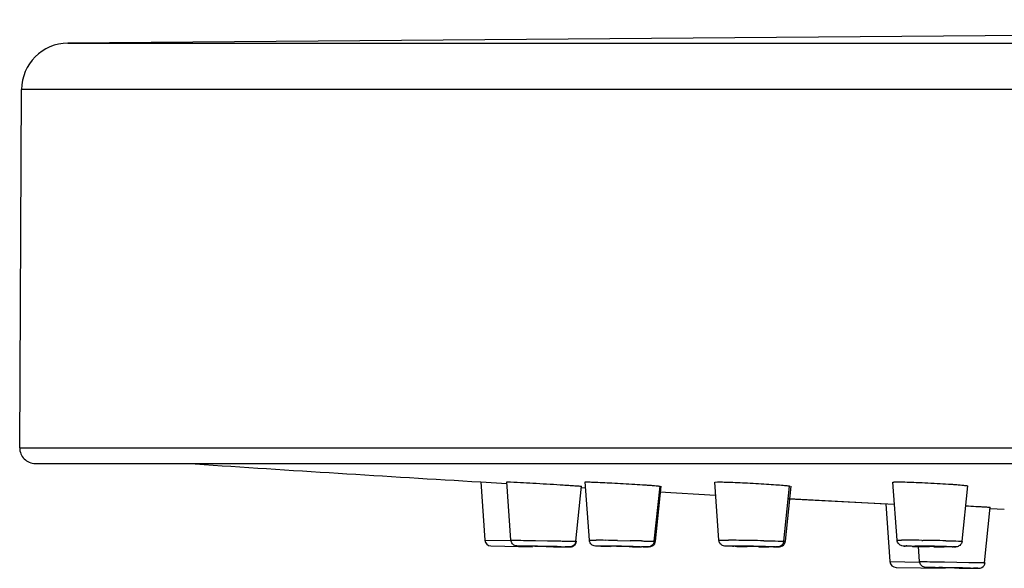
# Model space of a CAD drawing. Header units: millimetres. Extents: x 289 to 943, y 130 to 616.
# Tile 2 of 65: x 292 to 324, y 555 to 573. Entities that reach past the tile are written whole.
import ezdxf

# ---------------------------------------------------------------- set-up
doc = ezdxf.new("R2010")
doc.units = ezdxf.units.MM
doc.header["$LTSCALE"] = 65.395
doc.layers.get('0').update_dxf_attribs({"linetype": 'CONTINUOUS'})

msp = doc.modelspace()

# ---------------------------------------------------------------- linework, layer by layer
at = {"color": 7, "linetype": 'CONTINUOUS'}
for p, q in [((386.553, 572.91), (293.521, 572.159)), ((293.521, 572.159), (520.42, 572.159)), ((291.973, 559.177), (292.033, 570.667)), ((292.473, 558.675), (521.468, 558.675)), ((306.767, 558.085), (306.898, 556.216)), ((306.767, 558.085), (307.603, 558.036)), ((306.767, 558.085), (306.769, 558.085)), ((307.604, 558.084), (307.614, 558.085)), ((307.735, 556.215), (307.604, 558.084)), ((309.817, 556.179), (310.002, 557.946)), ((310.121, 558.082), (310.162, 558.085)), ((310.253, 556.215), (310.121, 558.082)), ((312.335, 556.18), (312.519, 557.948)), ((312.373, 556.18), (312.558, 557.948)), ((314.274, 558.079), (314.365, 558.085)), ((314.407, 556.214), (314.274, 558.079)), ((316.489, 556.181), (316.673, 557.951)), ((316.546, 556.181), (316.73, 557.951)), ((320.128, 556.213), (319.993, 558.075)), ((322.21, 556.182), (322.392, 557.955)), ((310, 557.901), (310.111, 557.895)), ((312.51, 557.769), (314.303, 557.663)), ((316.651, 557.541), (320.044, 557.372)), ((316.652, 557.55), (319.77, 557.385)), ((319.768, 557.386), (319.77, 557.385)), ((319.768, 557.385), (319.898, 555.529)), ((322.931, 555.493), (323.117, 557.272)), ((323.115, 557.23), (323.562, 557.211)), ((307.094, 556.03), (308.426, 556.006)), ((308.407, 556.019), (308.242, 556.023)), ((308.525, 556.019), (308.523, 556.019)), ((309.021, 556.01), (309.023, 556.01)), ((310.947, 556.017), (310.764, 556.021)), ((311.049, 556.019), (311.041, 556.019)), ((311.532, 556.01), (311.54, 556.011)), ((311.634, 556.006), (311.545, 556.007)), ((315.214, 556.019), (315.195, 556.019)), ((315.676, 556.01), (315.695, 556.011)), ((320.775, 556.014), (320.674, 556.016)), ((320.849, 555.529), (320.815, 556.01)), ((320.95, 556.019), (320.916, 556.019)), ((321.383, 556.01), (321.416, 556.011)), ((320.094, 555.343), (321.673, 555.315)), ((321.515, 555.333), (321.351, 555.336)), ((321.639, 555.333), (321.637, 555.333)), ((322.134, 555.324), (322.137, 555.324))]:
    msp.add_line(p, q, dxfattribs=at)
at = {"color": 9, "linetype": 'CONTINUOUS'}
for p, q in [((521.907, 570.667), (292.033, 570.667)), ((291.973, 559.177), (521.968, 559.177)), ((306.898, 556.216), (307.739, 556.201)), ((307.735, 556.215), (307.744, 556.216)), ((308.142, 556.21), (308.527, 556.204)), ((308.527, 556.204), (308.911, 556.197)), ((308.911, 556.197), (309.296, 556.19)), ((309.828, 556.179), (309.837, 556.179)), ((310.253, 556.215), (310.288, 556.216)), ((311.157, 556.204), (311.562, 556.197)), ((312.338, 556.179), (312.373, 556.18)), ((314.407, 556.214), (314.486, 556.216)), ((320.918, 556.21), (320.95, 556.21)), ((314.985, 556.018), (314.925, 556.019)), ((319.898, 555.529), (320.853, 555.512)), ((320.849, 555.529), (320.86, 555.529)), ((321.271, 555.524), (321.642, 555.518)), ((321.642, 555.518), (322.044, 555.511)), ((322.044, 555.511), (322.426, 555.504)), ((322.938, 555.493), (322.95, 555.493)), ((321.608, 555.331), (321.297, 555.337))]:
    msp.add_line(p, q, dxfattribs=at)
at = {"color": 7, "linetype": 'CONTINUOUS'}
for centre, radius, start, end in [((293.533, 570.659), 1.5, 90.4626, 179.7), ((292.473, 559.175), 0.5, 179.7, 270), ((374.323, 1702.185), 1146.093, 266.161917, 266.620872), ((307.097, 556.229), 0.2, 184, 269), ((312.056, 737.221), 181.238, 268.99282, 269.18475), ((312.947, 642.274), 86.278, 269.12861, 269.32433), ((316.635, 636.456), 80.455, 268.78225, 268.92487), ((316.803, 633.155), 77.157, 269.17043, 269.40874), ((322.427, 640.367), 84.369, 268.87845, 269.14212), ((322.317, 628.669), 72.671, 269.19796, 269.4673), ((321.896, 566.245), 10.245, 269.9965, 270.1287), ((320.097, 555.543), 0.2, 184, 269), ((324.886, 721.315), 166.016, 268.99241, 269.20494)]:
    msp.add_arc(centre, radius, start, end, dxfattribs=at)
at = {"color": 9, "linetype": 'CONTINUOUS'}
for centre, radius, start, end in [((309.487, 468.419), 87.8, 89.16097, 89.36015), ((308.086, 368.41), 187.82, 89.06305, 89.18037), ((308.442, 383.12), 173.106, 88.84654, 88.96718), ((313.92, 473.898), 82.32, 89.214, 89.44897), ((313.112, 411.838), 144.385, 89.07307, 89.23116), ((313.128, 411.897), 144.326, 88.92106, 89.07926), ((316.469, 561.796), 5.617, 269.9743, 270.3557), ((320.247, 526.454), 29.762, 89.4463, 89.9615), ((319.835, 474.618), 81.599, 89.23975, 89.50903), ((319.389, 438.522), 117.698, 89.06788, 89.24005), ((319.621, 452.412), 103.806, 88.85834, 89.07073), ((303.458, 249.1), 306.963, 88.90046, 89.09029), ((312.773, 653.562), 97.562, 268.74708, 268.91646), ((308.924, 415.948), 140.091, 88.8827, 89.29318), ((313.741, 450.195), 105.839, 88.828, 89.38153), ((317.119, 661.353), 105.357, 268.83903, 269.01715), ((320.436, 545.785), 10.245, 89.9965, 90.1287), ((322.161, 625.875), 69.874, 268.73414, 269.00875), ((319.871, 470.67), 85.362, 88.76234, 89.44958), ((317.327, 291.352), 264.018, 88.88255, 89.10306)]:
    msp.add_arc(centre, radius, start, end, dxfattribs=at)
at = {"color": 7, "linetype": 'CONTINUOUS'}
for points, knots in [([(307.614, 558.085), (307.757, 558.085), (308.031, 558.065), (308.453, 558.045), (308.878, 558.02), (309.236, 557.999), (309.501, 557.982), (309.669, 557.972), (309.802, 557.96), (309.911, 557.96), (309.958, 557.942), (310.002, 557.953), (310.002, 557.946)], [0, 0, 0, 0, 0.179141, 0.344066, 0.530486, 0.712336, 0.79347, 0.864194, 0.921987, 0.964806, 0.99112, 1, 1, 1, 1]), ([(310.162, 558.085), (310.174, 558.085), (310.242, 558.084), (310.311, 558.082), (310.368, 558.079)], [0, 0, 0, 0, 0.173431, 1, 1, 1, 1]), ([(310.368, 558.079), (310.57, 558.072), (310.893, 558.056), (311.339, 558.032), (311.694, 558.011), (311.972, 557.994), (312.168, 557.98), (312.288, 557.972), (312.381, 557.963), (312.458, 557.96), (312.488, 557.949), (312.52, 557.953), (312.519, 557.948)], [0, 0, 0, 0, 0.280377, 0.451325, 0.621422, 0.77438, 0.839711, 0.8955, 0.940364, 0.973193, 0.993255, 1, 1, 1, 1]), ([(314.365, 558.085), (314.382, 558.085), (314.469, 558.084), (314.555, 558.082), (314.625, 558.079)], [0, 0, 0, 0, 0.192945, 1, 1, 1, 1]), ([(314.625, 558.079), (314.83, 558.073), (315.153, 558.059), (315.589, 558.036), (315.921, 558.016), (316.213, 557.996), (316.424, 557.981), (316.549, 557.968), (316.618, 557.964), (316.646, 557.955), (316.674, 557.955), (316.673, 557.951)], [0, 0, 0, 0, 0.299775, 0.471429, 0.638157, 0.78558, 0.900996, 0.943511, 0.974538, 0.993456, 1, 1, 1, 1]), ([(319.993, 558.075), (319.993, 558.079), (320.014, 558.08), (320.038, 558.084), (320.092, 558.084), (320.131, 558.085), (320.154, 558.085)], [0, 0, 0, 0, 0.06696, 0.258064, 0.571218, 1, 1, 1, 1]), ([(320.154, 558.085), (320.347, 558.085), (320.668, 558.073), (321.119, 558.054), (321.494, 558.034), (321.794, 558.015), (322.007, 558), (322.138, 557.989), (322.241, 557.979), (322.324, 557.972), (322.36, 557.961), (322.393, 557.96), (322.392, 557.955)], [0, 0, 0, 0, 0.258922, 0.428895, 0.6026, 0.761564, 0.830128, 0.888937, 0.936342, 0.971195, 0.992524, 1, 1, 1, 1]), ([(322.335, 557.316), (322.44, 557.311), (322.591, 557.304), (322.78, 557.293), (322.895, 557.287), (322.985, 557.28), (323.058, 557.28), (323.088, 557.269), (323.117, 557.276), (323.117, 557.272)], [0, 0, 0, 0, 0.405605, 0.578254, 0.725356, 0.843365, 0.92978, 0.982333, 1, 1, 1, 1]), ([(308.242, 556.023), (308.185, 556.024), (308.093, 556.025), (307.976, 556.028), (307.872, 556.03), (307.772, 556.09), (307.738, 556.174), (307.735, 556.215)], [0, 0, 0, 0, 0.281471, 0.460103, 0.583492, 0.792389, 1, 1, 1, 1]), ([(309.817, 556.179), (309.812, 556.127), (309.76, 556.034), (309.661, 555.997), (309.618, 555.999)], [0, 0, 0, 0, 0.548865, 1, 1, 1, 1]), ([(310.764, 556.021), (310.707, 556.022), (310.614, 556.024), (310.494, 556.027), (310.388, 556.029), (310.288, 556.091), (310.256, 556.174), (310.253, 556.215)], [0, 0, 0, 0, 0.27977, 0.460723, 0.594397, 0.796187, 1, 1, 1, 1]), ([(312.335, 556.18), (312.328, 556.113), (312.254, 556.012), (312.152, 556), (312.12, 556)], [0, 0, 0, 0, 0.672224, 1, 1, 1, 1]), ([(312.146, 556), (312.153, 556), (312.229, 555.998), (312.315, 556.042), (312.349, 556.103)], [0, 0, 0, 0, 0.096947, 1, 1, 1, 1]), ([(314.925, 556.019), (314.867, 556.02), (314.772, 556.022), (314.65, 556.026), (314.543, 556.029), (314.443, 556.091), (314.41, 556.173), (314.407, 556.214)], [0, 0, 0, 0, 0.281148, 0.465019, 0.598334, 0.797688, 1, 1, 1, 1]), ([(316.489, 556.181), (316.485, 556.138), (316.447, 556.054), (316.341, 555.998), (316.272, 556), (316.245, 556)], [0, 0, 0, 0, 0.38554, 0.759757, 1, 1, 1, 1]), ([(316.283, 556), (316.306, 556), (316.391, 555.995), (316.484, 556.041), (316.517, 556.095)], [0, 0, 0, 0, 0.263817, 1, 1, 1, 1]), ([(320.674, 556.016), (320.612, 556.018), (320.51, 556.02), (320.38, 556.024), (320.269, 556.027), (320.165, 556.087), (320.131, 556.171), (320.128, 556.213)], [0, 0, 0, 0, 0.287306, 0.478961, 0.60938, 0.800779, 1, 1, 1, 1]), ([(322.21, 556.182), (322.205, 556.131), (322.156, 556.037), (322.03, 555.995), (321.955, 556), (321.923, 556)], [0, 0, 0, 0, 0.406886, 0.738848, 1, 1, 1, 1]), ([(308.594, 556.018), (308.586, 556.018), (308.562, 556.019), (308.539, 556.019), (308.525, 556.019)], [0, 0, 0, 0, 0.371068, 1, 1, 1, 1]), ([(309.023, 556.01), (309.036, 556.015), (308.922, 556.006), (308.874, 556.017), (308.724, 556.015), (308.637, 556.018), (308.594, 556.018)], [0, 0, 0, 0, 0.096974, 0.360668, 0.700357, 1, 1, 1, 1]), ([(309.608, 556), (309.602, 556), (309.558, 556), (309.515, 556.001), (309.478, 556.002)], [0, 0, 0, 0, 0.134339, 1, 1, 1, 1]), ([(309.63, 556), (309.632, 556), (309.659, 555.999), (309.687, 556.005), (309.711, 556.014)], [0, 0, 0, 0, 0.046131, 1, 1, 1, 1]), ([(311.136, 556.018), (311.126, 556.018), (311.097, 556.019), (311.068, 556.019), (311.049, 556.019)], [0, 0, 0, 0, 0.33861, 1, 1, 1, 1]), ([(311.54, 556.011), (311.552, 556.015), (311.45, 556.008), (311.406, 556.017), (311.263, 556.016), (311.179, 556.018), (311.136, 556.018)], [0, 0, 0, 0, 0.090551, 0.344036, 0.681717, 1, 1, 1, 1]), ([(312.104, 556), (312.094, 556), (312.036, 556), (311.978, 556.001), (311.929, 556.002)], [0, 0, 0, 0, 0.168008, 1, 1, 1, 1]), ([(315.318, 556.018), (315.307, 556.018), (315.272, 556.019), (315.238, 556.019), (315.214, 556.019)], [0, 0, 0, 0, 0.316956, 1, 1, 1, 1]), ([(315.695, 556.011), (315.705, 556.015), (315.614, 556.008), (315.574, 556.017), (315.439, 556.016), (315.36, 556.018), (315.318, 556.018)], [0, 0, 0, 0, 0.086094, 0.330514, 0.665533, 1, 1, 1, 1]), ([(316.223, 556), (316.21, 556), (316.138, 556), (316.066, 556.001), (316.007, 556.002)], [0, 0, 0, 0, 0.188225, 1, 1, 1, 1]), ([(321.068, 556.018), (321.056, 556.018), (321.017, 556.019), (320.977, 556.019), (320.95, 556.019)], [0, 0, 0, 0, 0.301018, 1, 1, 1, 1]), ([(321.416, 556.011), (321.424, 556.016), (321.345, 556.007), (321.306, 556.018), (321.183, 556.016), (321.108, 556.018), (321.068, 556.018)], [0, 0, 0, 0, 0.083589, 0.320058, 0.651827, 1, 1, 1, 1]), ([(321.896, 556), (321.878, 556), (321.794, 556), (321.709, 556.001), (321.641, 556.002)], [0, 0, 0, 0, 0.202103, 1, 1, 1, 1]), ([(321.351, 555.336), (321.295, 555.337), (321.204, 555.339), (321.088, 555.341), (320.985, 555.344), (320.885, 555.404), (320.852, 555.487), (320.849, 555.529)], [0, 0, 0, 0, 0.279744, 0.457291, 0.583756, 0.79244, 1, 1, 1, 1]), ([(322.742, 555.314), (322.778, 555.314), (322.879, 555.332), (322.943, 555.431), (322.95, 555.493)], [0, 0, 0, 0, 0.369952, 1, 1, 1, 1]), ([(321.711, 555.332), (321.702, 555.332), (321.678, 555.332), (321.655, 555.333), (321.639, 555.333)], [0, 0, 0, 0, 0.365424, 1, 1, 1, 1]), ([(322.136, 555.324), (322.149, 555.329), (322.038, 555.32), (321.99, 555.33), (321.84, 555.329), (321.754, 555.331), (321.711, 555.332)], [0, 0, 0, 0, 0.095945, 0.358108, 0.697548, 1, 1, 1, 1]), ([(322.719, 555.314), (322.713, 555.314), (322.667, 555.314), (322.621, 555.314), (322.582, 555.315)], [0, 0, 0, 0, 0.140423, 1, 1, 1, 1])]:
    msp.add_open_spline(points, degree=3, knots=knots, dxfattribs=at)
at = {"color": 9, "linetype": 'CONTINUOUS'}
for points, knots in [([(307.744, 556.216), (307.759, 556.216), (307.892, 556.214), (308.024, 556.212), (308.142, 556.21)], [0, 0, 0, 0, 0.116123, 1, 1, 1, 1]), ([(309.296, 556.19), (309.351, 556.189), (309.513, 556.186), (309.675, 556.183), (309.781, 556.181)], [0, 0, 0, 0, 0.341744, 1, 1, 1, 1]), ([(309.781, 556.181), (309.79, 556.18), (309.799, 556.176), (309.816, 556.182), (309.817, 556.179)], [0, 0, 0, 0, 0.748118, 1, 1, 1, 1]), ([(310.288, 556.216), (310.298, 556.216), (310.358, 556.215), (310.418, 556.215), (310.467, 556.214)], [0, 0, 0, 0, 0.17343, 1, 1, 1, 1]), ([(311.927, 556.19), (311.976, 556.189), (312.109, 556.186), (312.242, 556.185), (312.326, 556.181)], [0, 0, 0, 0, 0.373493, 1, 1, 1, 1]), ([(314.486, 556.216), (314.501, 556.216), (314.576, 556.215), (314.651, 556.215), (314.712, 556.214)], [0, 0, 0, 0, 0.192935, 1, 1, 1, 1]), ([(315.846, 556.197), (315.906, 556.196), (316.094, 556.192), (316.282, 556.189), (316.41, 556.185)], [0, 0, 0, 0, 0.319265, 1, 1, 1, 1]), ([(316.41, 556.185), (316.43, 556.184), (316.444, 556.175), (316.491, 556.187), (316.489, 556.181)], [0, 0, 0, 0, 0.747629, 1, 1, 1, 1]), ([(316.504, 556.179), (316.515, 556.179), (316.525, 556.184), (316.546, 556.177), (316.546, 556.181)], [0, 0, 0, 0, 0.743996, 1, 1, 1, 1]), ([(320.128, 556.213), (320.128, 556.216), (320.147, 556.211), (320.166, 556.217), (320.214, 556.215), (320.247, 556.216), (320.267, 556.216)], [0, 0, 0, 0, 0.063903, 0.255614, 0.569934, 1, 1, 1, 1]), ([(321.689, 556.197), (321.744, 556.196), (321.906, 556.193), (322.068, 556.19), (322.174, 556.185)], [0, 0, 0, 0, 0.341731, 1, 1, 1, 1]), ([(322.174, 556.185), (322.183, 556.184), (322.19, 556.18), (322.21, 556.185), (322.21, 556.182)], [0, 0, 0, 0, 0.748555, 1, 1, 1, 1]), ([(308.197, 556.023), (308.157, 556.024), (308.109, 556.025), (307.885, 556.029), (307.933, 556.029)], [0, 0, 0, 0, 0.458597, 1, 1, 1, 1]), ([(307.938, 556.03), (307.953, 556.03), (308.084, 556.028), (308.215, 556.026), (308.332, 556.024)], [0, 0, 0, 0, 0.113474, 1, 1, 1, 1]), ([(308.765, 556.013), (308.713, 556.014), (308.524, 556.017), (308.335, 556.021), (308.197, 556.023)], [0, 0, 0, 0, 0.273786, 1, 1, 1, 1]), ([(309.348, 556.006), (309.389, 556.005), (309.436, 556.004), (309.66, 556.001), (309.613, 556)], [0, 0, 0, 0, 0.458597, 1, 1, 1, 1]), ([(310.64, 556.023), (310.606, 556.024), (310.539, 556.027), (310.49, 556.025), (310.443, 556.03), (310.46, 556.029), (310.466, 556.029)], [0, 0, 0, 0, 0.491489, 0.888279, 0.920822, 1, 1, 1, 1]), ([(310.477, 556.03), (310.487, 556.03), (310.545, 556.029), (310.603, 556.029), (310.652, 556.028)], [0, 0, 0, 0, 0.168008, 1, 1, 1, 1]), ([(311.655, 556.012), (311.731, 556.011), (311.809, 556.009), (312.193, 556.001), (312.115, 556)], [0, 0, 0, 0, 0.492887, 1, 1, 1, 1]), ([(314.609, 556.028), (314.607, 556.028), (314.587, 556.031), (314.634, 556.029), (314.65, 556.029)], [0, 0, 0, 0, 0.107458, 1, 1, 1, 1]), ([(314.667, 556.03), (314.681, 556.03), (314.753, 556.029), (314.825, 556.029), (314.884, 556.028)], [0, 0, 0, 0, 0.188225, 1, 1, 1, 1]), ([(315.906, 556.012), (315.953, 556.011), (316.079, 556.008), (316.204, 556.008), (316.282, 556.002)], [0, 0, 0, 0, 0.378033, 1, 1, 1, 1]), ([(316.282, 556.002), (316.283, 556.002), (316.304, 555.999), (316.256, 556), (316.241, 556)], [0, 0, 0, 0, 0.107458, 1, 1, 1, 1]), ([(320.617, 556.018), (320.576, 556.018), (320.508, 556.021), (320.4, 556.021), (320.372, 556.027), (320.319, 556.025), (320.324, 556.028)], [0, 0, 0, 0, 0.428064, 0.746915, 0.940426, 1, 1, 1, 1]), ([(320.324, 556.028), (320.332, 556.031), (320.363, 556.025), (320.392, 556.029), (320.413, 556.029)], [0, 0, 0, 0, 0.273037, 1, 1, 1, 1]), ([(320.437, 556.03), (320.454, 556.03), (320.539, 556.029), (320.624, 556.029), (320.691, 556.028)], [0, 0, 0, 0, 0.202103, 1, 1, 1, 1]), ([(321.715, 556.012), (321.757, 556.011), (321.825, 556.009), (321.933, 556.008), (321.961, 556.002), (322.013, 556.005), (322.008, 556.002)], [0, 0, 0, 0, 0.428064, 0.746915, 0.940426, 1, 1, 1, 1]), ([(322.008, 556.002), (322.001, 555.998), (321.969, 556.004), (321.941, 556), (321.919, 556)], [0, 0, 0, 0, 0.273037, 1, 1, 1, 1]), ([(320.86, 555.529), (320.877, 555.529), (321.014, 555.528), (321.151, 555.525), (321.271, 555.524)], [0, 0, 0, 0, 0.121505, 1, 1, 1, 1]), ([(322.426, 555.504), (322.496, 555.503), (322.619, 555.5), (322.763, 555.498), (322.848, 555.494), (322.893, 555.497), (322.913, 555.49), (322.93, 555.496), (322.93, 555.493)], [0, 0, 0, 0, 0.414976, 0.732684, 0.848204, 0.932195, 0.982959, 1, 1, 1, 1]), ([(321.297, 555.337), (321.258, 555.338), (321.214, 555.339), (321.005, 555.342), (321.049, 555.343)], [0, 0, 0, 0, 0.475484, 1, 1, 1, 1]), ([(321.054, 555.343), (321.07, 555.343), (321.206, 555.341), (321.341, 555.339), (321.46, 555.337)], [0, 0, 0, 0, 0.118596, 1, 1, 1, 1]), ([(322.476, 555.32), (322.516, 555.319), (322.559, 555.318), (322.768, 555.314), (322.724, 555.314)], [0, 0, 0, 0, 0.475484, 1, 1, 1, 1])]:
    msp.add_open_spline(points, degree=3, knots=knots, dxfattribs=at)
at = {"color": 7, "linetype": 'CONTINUOUS'}
for points in [[(309.711, 556.014), (309.775, 556.04), (309.829, 556.111), (309.837, 556.179)], [(312.349, 556.103), (312.362, 556.126), (312.371, 556.153), (312.373, 556.18)], [(316.517, 556.095), (316.533, 556.121), (316.543, 556.151), (316.546, 556.181)]]:
    msp.add_open_spline(points, degree=3, dxfattribs=at)

doc.saveas('drawing.dxf')
